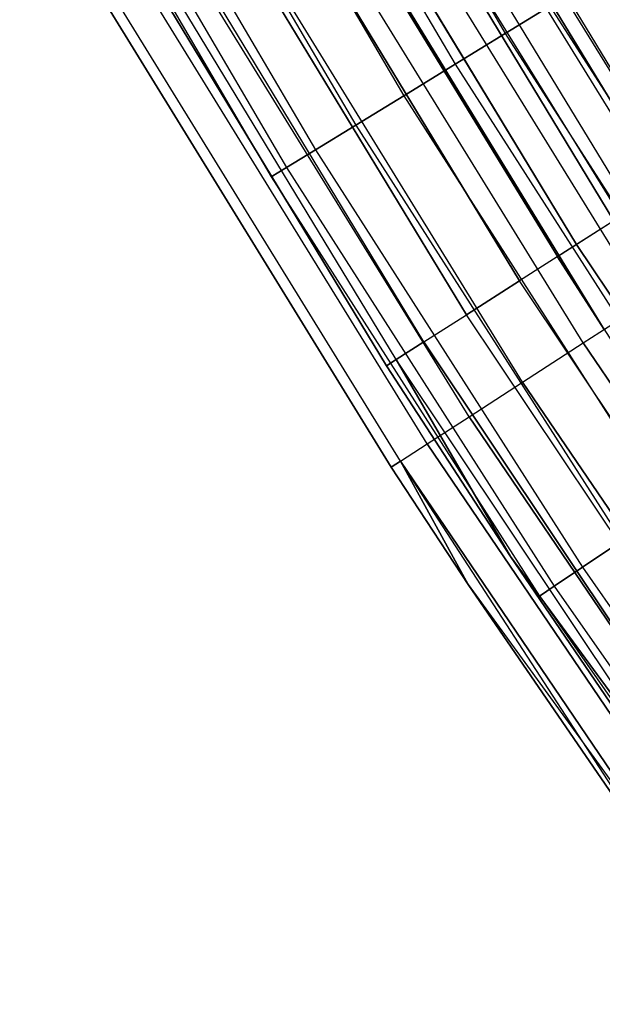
# Model space of a CAD drawing. Extents: x -175 to 175, y -175 to 175.
# Tile 43 of 130: x -109.04 to -103.29, y -73.46 to -63.75. Entities that reach past the tile are written whole.
import ezdxf

# ---------------------------------------------------------------- set-up
doc = ezdxf.new("R2010")
doc.units = 0
doc.header["$LTSCALE"] = 25.4
doc.layers.get('0').update_dxf_attribs({"linetype": 'CONTINUOUS'})

# ---------------------------------------------------------------- blocks, each defined once
blk = doc.blocks.new('SANTANA_PODLOGOWA_STL')
at = {"color": 0}
for p, q in [((-106.6795, -59.7434, 250.3581), (-104.2517, -63.8855, 250.3581)), ((-106.6795, -59.7434, 250.3581), (-104.2517, -63.8855, 250.3581)), ((-106.6795, -59.7434, 246.6346), (-104.2517, -63.8855, 246.6346)), ((-106.6795, -59.7434, 246.6346), (-104.2517, -63.8855, 246.6346)), ((-106.6795, -59.7434, 4.3581), (-104.2517, -63.8855, 4.3581)), ((-106.6795, -59.7434, 4.3581), (-104.2517, -63.8855, 4.3581)), ((-106.6795, -59.7434, 0.6346), (-104.2517, -63.8855, 0.6346)), ((-106.6795, -59.7434, 0.6346), (-104.2517, -63.8855, 0.6346)), ((-107.1866, -60.0274, 250.4908), (-104.7473, -64.1892, 250.4908)), ((-107.1866, -60.0274, 250.4908), (-104.7473, -64.1892, 250.4908)), ((-107.1866, -60.0274, 246.502), (-104.7473, -64.1892, 246.502)), ((-107.1866, -60.0274, 246.502), (-104.7473, -64.1892, 246.502)), ((-107.1866, -60.0274, 4.4908), (-104.7473, -64.1892, 4.4908)), ((-107.1866, -60.0274, 4.4908), (-104.7473, -64.1892, 4.4908)), ((-107.1866, -60.0274, 0.5019), (-104.7473, -64.1892, 0.5019)), ((-107.1866, -60.0274, 0.5019), (-104.7473, -64.1892, 0.5019)), ((-107.7053, -60.3179, 250.4462), (-105.2542, -64.4999, 250.4462)), ((-107.7053, -60.3179, 250.4462), (-105.2542, -64.4999, 250.4462)), ((-107.7053, -60.3179, 246.5465), (-105.2542, -64.4999, 246.5465)), ((-107.7053, -60.3179, 246.5465), (-105.2542, -64.4999, 246.5465)), ((-107.7053, -60.3179, 4.4462), (-105.2542, -64.4999, 4.4462)), ((-107.7053, -60.3179, 4.4462), (-105.2542, -64.4999, 4.4462)), ((-107.7053, -60.3179, 0.5465), (-105.2542, -64.4999, 0.5465)), ((-107.7053, -60.3179, 0.5465), (-105.2542, -64.4999, 0.5465)), ((-108.1895, -60.589, 250.2284), (-105.7274, -64.7898, 250.2284)), ((-108.1895, -60.589, 250.2284), (-105.7274, -64.7898, 250.2284)), ((-108.1895, -60.589, 246.7643), (-105.7274, -64.7898, 246.7643)), ((-108.1895, -60.589, 246.7643), (-105.7274, -64.7898, 246.7643)), ((-108.1895, -60.589, 4.2284), (-105.7274, -64.7898, 4.2284)), ((-108.1895, -60.589, 4.2284), (-105.7274, -64.7898, 4.2284)), ((-108.1895, -60.589, 0.7643), (-105.7274, -64.7898, 0.7643)), ((-108.1895, -60.589, 0.7643), (-105.7274, -64.7898, 0.7643)), ((-108.5962, -60.8168, 249.8567), (-106.1248, -65.0334, 249.8567)), ((-108.5962, -60.8168, 249.8567), (-106.1248, -65.0334, 249.8567)), ((-108.5962, -60.8168, 247.136), (-106.1248, -65.0334, 247.136)), ((-108.5962, -60.8168, 247.136), (-106.1248, -65.0334, 247.136)), ((-108.5962, -60.8168, 3.8567), (-106.1248, -65.0334, 3.8567)), ((-108.5962, -60.8168, 3.8567), (-106.1248, -65.0334, 3.8567)), ((-108.5962, -60.8168, 1.136), (-106.1248, -65.0334, 1.136)), ((-108.5962, -60.8168, 1.136), (-106.1248, -65.0334, 1.136)), ((-105.4412, -60.8765, 246.9327), (-102.6855, -65.4178, 246.9327)), ((-105.4412, -60.8765, 246.9327), (-102.6855, -65.4178, 246.9327)), ((-102.6855, -65.4178, 4.06), (-105.4412, -60.8765, 4.06)), ((-102.6855, -65.4178, 4.06), (-105.4412, -60.8765, 4.06)), ((-102.5444, -65.328, 249.9106), (-105.2964, -60.7929, 249.9106)), ((-102.5444, -65.328, 249.9106), (-105.2964, -60.7929, 249.9106)), ((-102.5444, -65.328, 1.0821), (-105.2964, -60.7929, 1.0821)), ((-102.5444, -65.328, 1.0821), (-105.2964, -60.7929, 1.0821)), ((-109.0425, -61.0667, 248.7944), (-106.561, -65.3007, 248.7944)), ((-109.0425, -61.0667, 248.1983), (-106.561, -65.3007, 248.1983)), ((-109.0425, -61.0667, 248.7944), (-106.561, -65.3007, 248.7944)), ((-109.0425, -61.0667, 248.1983), (-106.561, -65.3007, 248.1983)), ((-109.0425, -61.0667, 2.7944), (-106.561, -65.3007, 2.7944)), ((-109.0425, -61.0667, 2.1983), (-106.561, -65.3007, 2.1983)), ((-109.0425, -61.0667, 2.7944), (-106.561, -65.3007, 2.7944)), ((-109.0425, -61.0667, 2.1983), (-106.561, -65.3007, 2.1983)), ((-108.8892, -60.9809, 249.3641), (-106.4111, -65.2088, 249.3641)), ((-108.8892, -60.9809, 249.3641), (-106.4111, -65.2088, 249.3641)), ((-108.8892, -60.9809, 247.6286), (-106.4111, -65.2088, 247.6286)), ((-108.8892, -60.9809, 247.6286), (-106.4111, -65.2088, 247.6286)), ((-108.8892, -60.9809, 3.3641), (-106.4111, -65.2088, 3.3641)), ((-108.8892, -60.9809, 3.3641), (-106.4111, -65.2088, 3.3641)), ((-108.8892, -60.9809, 1.6286), (-106.4111, -65.2088, 1.6286)), ((-108.8892, -60.9809, 1.6286), (-106.4111, -65.2088, 1.6286)), ((-103.0053, -65.6216, 250.2983), (-105.7696, -61.0661, 250.2983)), ((-103.0053, -65.6216, 250.2983), (-105.7696, -61.0661, 250.2983)), ((-103.0053, -65.6216, 0.6944), (-105.7696, -61.0661, 0.6944)), ((-103.0053, -65.6216, 0.6944), (-105.7696, -61.0661, 0.6944)), ((-105.9491, -61.1697, 246.6086), (-103.18, -65.7329, 246.6086)), ((-105.9491, -61.1697, 246.6086), (-103.18, -65.7329, 246.6086)), ((-103.18, -65.7329, 4.3841), (-105.9491, -61.1697, 4.3841)), ((-103.18, -65.7329, 4.3841), (-105.9491, -61.1697, 4.3841)), ((-103.5483, -65.9675, 250.4838), (-106.3272, -61.388, 250.4838)), ((-103.5483, -65.9675, 250.4838), (-106.3272, -61.388, 250.4838)), ((-106.3272, -61.388, 0.5089), (-103.5483, -65.9675, 0.5089)), ((-106.3272, -61.388, 0.5089), (-103.5483, -65.9675, 0.5089)), ((-106.5211, -61.5, 246.4964), (-103.7371, -66.0879, 246.4964)), ((-106.5211, -61.5, 246.4964), (-103.7371, -66.0879, 246.4964)), ((-106.5211, -61.5, 4.4964), (-103.2773, -66.8042, 4.9964)), ((-106.5211, -61.5, 4.4964), (-103.2773, -66.8042, 4.9964)), ((-106.5211, -61.5, 4.4964), (-103.7371, -66.0879, 4.4964)), ((-106.5211, -61.5, 4.4964), (-103.7371, -66.0879, 4.4964)), ((-102.111, -66.0499, 246.4177), (-104.8764, -61.5646, 246.4177)), ((-102.111, -66.0499, 246.4177), (-104.8764, -61.5646, 246.4177)), ((-102.111, -66.0499, 4.575), (-104.8764, -61.5646, 4.575)), ((-102.111, -66.0499, 4.575), (-104.8764, -61.5646, 4.575)), ((-104.1125, -66.327, 250.4462), (-106.9065, -61.7225, 250.4462)), ((-104.1125, -66.327, 250.4462), (-106.9065, -61.7225, 250.4462)), ((-106.9065, -61.7225, 0.5465), (-104.1125, -66.327, 0.5465)), ((-106.9065, -61.7225, 0.5465), (-104.1125, -66.327, 0.5465)), ((-102.2877, -66.1642, 250.7012), (-105.0579, -61.6711, 250.7012)), ((-102.2877, -66.1642, 250.7012), (-105.0579, -61.6711, 250.7012)), ((-102.2877, -66.1642, 0.2916), (-105.0579, -61.6711, 0.2916)), ((-102.2877, -66.1642, 0.2916), (-105.0579, -61.6711, 0.2916)), ((-102.6679, -66.4101, 246.104), (-105.4483, -61.9003, 246.104)), ((-102.6679, -66.4101, 246.104), (-105.4483, -61.9003, 246.104)), ((-102.6679, -66.4101, 4.8887), (-105.4483, -61.9003, 4.8887)), ((-102.6679, -66.4101, 4.8887), (-105.4483, -61.9003, 4.8887)), ((-107.4426, -62.032, 250.1898), (-104.6346, -66.6596, 250.1898)), ((-107.4426, -62.032, 250.1898), (-104.6346, -66.6596, 250.1898)), ((-104.6346, -66.6596, 0.8029), (-107.4426, -62.032, 0.8029)), ((-104.6346, -66.6596, 0.8029), (-107.4426, -62.032, 0.8029)), ((-102.8677, -66.5393, 250.9483), (-105.6536, -62.0208, 250.9483)), ((-102.8677, -66.5393, 250.9483), (-105.6536, -62.0208, 250.9483)), ((-102.8677, -66.5393, 0.0444), (-105.6536, -62.0208, 0.0444)), ((-102.8677, -66.5393, 0.0444), (-105.6536, -62.0208, 0.0444)), ((-105.0559, -66.928, 249.7433), (-107.8753, -62.2818, 249.7433)), ((-105.0559, -66.928, 249.7433), (-107.8753, -62.2818, 249.7433)), ((-105.0559, -66.928, 1.2494), (-107.8753, -62.2818, 1.2494)), ((-105.0559, -66.928, 1.2494), (-107.8753, -62.2818, 1.2494)), ((-106.0742, -62.2677, 245.9964), (-103.7371, -66.0879, 246.4964)), ((-106.0742, -62.2677, 245.9964), (-103.7371, -66.0879, 246.4964)), ((-106.0742, -62.2677, 245.9964), (-103.2773, -66.8042, 245.9964)), ((-106.0742, -62.2677, 245.9964), (-103.2773, -66.8042, 245.9964)), ((-106.0742, -62.2677, 4.9964), (-103.2773, -66.8042, 4.9964)), ((-106.0742, -62.2677, 4.9964), (-103.2773, -66.8042, 4.9964)), ((-103.483, -66.9373, 250.9843), (-106.2855, -62.3917, 250.9843)), ((-103.483, -66.9373, 250.9843), (-106.2855, -62.3917, 250.9843)), ((-103.483, -66.9373, 0.0084), (-106.2855, -62.3917, 0.0084)), ((-103.483, -66.9373, 0.0084), (-106.2855, -62.3917, 0.0084)), ((-108.2532, -62.5, 248.4964), (-105.4239, -67.1625, 248.4964)), ((-105.4239, -67.1625, 2.4963), (-108.2532, -62.5, 2.4963)), ((-108.2532, -62.5, 248.4964), (-105.4239, -67.1625, 248.4964)), ((-105.4239, -67.1625, 2.4963), (-108.2532, -62.5, 2.4963)), ((-105.3293, -67.1021, 249.1569), (-108.156, -62.4439, 249.1569)), ((-105.3293, -67.1021, 249.1569), (-108.156, -62.4439, 249.1569)), ((-105.3293, -67.1021, 1.8358), (-108.156, -62.4439, 1.8358)), ((-105.3293, -67.1021, 1.8358), (-108.156, -62.4439, 1.8358)), ((-104.0806, -67.3239, 250.8061), (-106.8993, -62.752, 250.8061)), ((-104.0806, -67.3239, 250.8061), (-106.8993, -62.752, 250.8061)), ((-104.0806, -67.3239, 0.1867), (-106.8993, -62.752, 0.1867)), ((-104.0806, -67.3239, 0.1867), (-106.8993, -62.752, 0.1867)), ((-104.6089, -67.6656, 250.4289), (-107.4419, -63.0706, 250.4289)), ((-104.6089, -67.6656, 250.4289), (-107.4419, -63.0706, 250.4289)), ((-104.6089, -67.6656, 0.5638), (-107.4419, -63.0706, 0.5638)), ((-104.6089, -67.6656, 0.5638), (-107.4419, -63.0706, 0.5638)), ((-105.0226, -67.9332, 249.8853), (-107.8668, -63.32, 249.8853)), ((-105.0226, -67.9332, 249.8853), (-107.8668, -63.32, 249.8853)), ((-105.0226, -67.9332, 1.1074), (-107.8668, -63.32, 1.1074)), ((-105.0226, -67.9332, 1.1074), (-107.8668, -63.32, 1.1074)), ((-105.286, -68.1036, 249.2221), (-108.1373, -63.4788, 249.2221)), ((-105.286, -68.1036, 249.2221), (-108.1373, -63.4788, 249.2221)), ((-105.286, -68.1036, 1.7706), (-108.1373, -63.4788, 1.7706)), ((-105.286, -68.1036, 1.7706), (-108.1373, -63.4788, 1.7706)), ((-108.2302, -63.5333, 2.4963), (-105.3764, -68.1621, 2.4963)), ((-105.3764, -68.1621, 248.4964), (-108.2302, -63.5333, 248.4964)), ((-105.3764, -68.1621, 248.4964), (-108.2302, -63.5333, 248.4964)), ((-108.2302, -63.5333, 2.4963), (-105.3764, -68.1621, 2.4963)), ((-104.2517, -63.8855, 250.3581), (-103.8115, -63.6158, 250.06)), ((-104.2517, -63.8855, 250.3581), (-103.8115, -63.6158, 250.06)), ((-103.8115, -63.6158, 246.9327), (-104.2517, -63.8855, 246.6346)), ((-103.8115, -63.6158, 246.9327), (-104.2517, -63.8855, 246.6346)), ((-104.2517, -63.8855, 4.3581), (-103.8115, -63.6158, 4.06)), ((-104.2517, -63.8855, 4.3581), (-103.8115, -63.6158, 4.06)), ((-103.8115, -63.6158, 0.9327), (-104.2517, -63.8855, 0.6346)), ((-103.8115, -63.6158, 0.9327), (-104.2517, -63.8855, 0.6346)), ((-103.8115, -63.6158, 250.06), (-101.2339, -67.6424, 250.06)), ((-103.8115, -63.6158, 250.06), (-101.2339, -67.6424, 250.06)), ((-103.8115, -63.6158, 246.9327), (-101.2339, -67.6424, 246.9327)), ((-103.8115, -63.6158, 246.9327), (-101.2339, -67.6424, 246.9327)), ((-103.8115, -63.6158, 4.06), (-101.2339, -67.6424, 4.06)), ((-103.8115, -63.6158, 4.06), (-101.2339, -67.6424, 4.06)), ((-103.8115, -63.6158, 0.9327), (-101.2339, -67.6424, 0.9327)), ((-103.8115, -63.6158, 0.9327), (-101.2339, -67.6424, 0.9327)), ((-104.7473, -64.1892, 250.4908), (-104.2517, -63.8855, 250.3581)), ((-104.7473, -64.1892, 250.4908), (-104.2517, -63.8855, 250.3581)), ((-104.2517, -63.8855, 246.6346), (-104.7473, -64.1892, 246.502)), ((-104.2517, -63.8855, 246.6346), (-104.7473, -64.1892, 246.502)), ((-104.7473, -64.1892, 4.4908), (-104.2517, -63.8855, 4.3581)), ((-104.7473, -64.1892, 4.4908), (-104.2517, -63.8855, 4.3581)), ((-104.2517, -63.8855, 0.6346), (-104.7473, -64.1892, 0.5019)), ((-104.2517, -63.8855, 0.6346), (-104.7473, -64.1892, 0.5019)), ((-104.2517, -63.8855, 250.3581), (-101.6632, -67.9292, 250.3581)), ((-104.2517, -63.8855, 250.3581), (-101.6632, -67.9292, 250.3581)), ((-104.2517, -63.8855, 246.6346), (-101.6632, -67.9292, 246.6346)), ((-104.2517, -63.8855, 246.6346), (-101.6632, -67.9292, 246.6346)), ((-104.2517, -63.8855, 4.3581), (-101.6632, -67.9292, 4.3581)), ((-104.2517, -63.8855, 4.3581), (-101.6632, -67.9292, 4.3581)), ((-104.2517, -63.8855, 0.6346), (-101.6632, -67.9292, 0.6346)), ((-104.2517, -63.8855, 0.6346), (-101.6632, -67.9292, 0.6346)), ((-105.2542, -64.4999, 250.4462), (-104.7473, -64.1892, 250.4908)), ((-105.2542, -64.4999, 250.4462), (-104.7473, -64.1892, 250.4908)), ((-104.7473, -64.1892, 246.502), (-105.2542, -64.4999, 246.5465)), ((-104.7473, -64.1892, 246.502), (-105.2542, -64.4999, 246.5465)), ((-105.2542, -64.4999, 4.4462), (-104.7473, -64.1892, 4.4908)), ((-105.2542, -64.4999, 4.4462), (-104.7473, -64.1892, 4.4908)), ((-104.7473, -64.1892, 0.5019), (-105.2542, -64.4999, 0.5465)), ((-104.7473, -64.1892, 0.5019), (-105.2542, -64.4999, 0.5465)), ((-104.7473, -64.1892, 250.4908), (-102.1465, -68.2521, 250.4908)), ((-104.7473, -64.1892, 250.4908), (-102.1465, -68.2521, 250.4908)), ((-104.7473, -64.1892, 246.502), (-102.1465, -68.2521, 246.502)), ((-104.7473, -64.1892, 246.502), (-102.1465, -68.2521, 246.502)), ((-104.7473, -64.1892, 4.4908), (-102.1465, -68.2521, 4.4908)), ((-104.7473, -64.1892, 4.4908), (-102.1465, -68.2521, 4.4908)), ((-104.7473, -64.1892, 0.5019), (-102.1465, -68.2521, 0.5019)), ((-104.7473, -64.1892, 0.5019), (-102.1465, -68.2521, 0.5019)), ((-105.7274, -64.7898, 250.2284), (-105.2542, -64.4999, 250.4462)), ((-105.7274, -64.7898, 250.2284), (-105.2542, -64.4999, 250.4462)), ((-105.2542, -64.4999, 246.5465), (-105.7274, -64.7898, 246.7643)), ((-105.2542, -64.4999, 246.5465), (-105.7274, -64.7898, 246.7643)), ((-105.7274, -64.7898, 4.2284), (-105.2542, -64.4999, 4.4462)), ((-105.7274, -64.7898, 4.2284), (-105.2542, -64.4999, 4.4462)), ((-105.2542, -64.4999, 0.5465), (-105.7274, -64.7898, 0.7643)), ((-105.2542, -64.4999, 0.5465), (-105.7274, -64.7898, 0.7643)), ((-105.2542, -64.4999, 250.4462), (-102.6408, -68.5824, 250.4462)), ((-105.2542, -64.4999, 250.4462), (-102.6408, -68.5824, 250.4462)), ((-105.2542, -64.4999, 246.5465), (-102.6408, -68.5824, 246.5465)), ((-105.2542, -64.4999, 246.5465), (-102.6408, -68.5824, 246.5465)), ((-105.2542, -64.4999, 4.4462), (-102.6408, -68.5824, 4.4462)), ((-105.2542, -64.4999, 4.4462), (-102.6408, -68.5824, 4.4462)), ((-105.2542, -64.4999, 0.5465), (-102.6408, -68.5824, 0.5465)), ((-105.2542, -64.4999, 0.5465), (-102.6408, -68.5824, 0.5465)), ((-106.1248, -65.0334, 249.8567), (-105.7274, -64.7898, 250.2284)), ((-106.1248, -65.0334, 249.8567), (-105.7274, -64.7898, 250.2284)), ((-105.7274, -64.7898, 246.7643), (-106.1248, -65.0334, 247.136)), ((-105.7274, -64.7898, 246.7643), (-106.1248, -65.0334, 247.136)), ((-106.1248, -65.0334, 3.8567), (-105.7274, -64.7898, 4.2284)), ((-106.1248, -65.0334, 3.8567), (-105.7274, -64.7898, 4.2284)), ((-105.7274, -64.7898, 0.7643), (-106.1248, -65.0334, 1.136)), ((-105.7274, -64.7898, 0.7643), (-106.1248, -65.0334, 1.136)), ((-105.7274, -64.7898, 250.2284), (-103.1022, -68.8907, 250.2284)), ((-105.7274, -64.7898, 250.2284), (-103.1022, -68.8907, 250.2284)), ((-105.7274, -64.7898, 246.7643), (-103.1022, -68.8907, 246.7643)), ((-105.7274, -64.7898, 246.7643), (-103.1022, -68.8907, 246.7643)), ((-105.7274, -64.7898, 4.2284), (-103.1022, -68.8907, 4.2284)), ((-105.7274, -64.7898, 4.2284), (-103.1022, -68.8907, 4.2284)), ((-105.7274, -64.7898, 0.7643), (-103.1022, -68.8907, 0.7643)), ((-105.7274, -64.7898, 0.7643), (-103.1022, -68.8907, 0.7643)), ((-106.4111, -65.2088, 249.3641), (-106.1248, -65.0334, 249.8567)), ((-106.4111, -65.2088, 249.3641), (-106.1248, -65.0334, 249.8567)), ((-106.1248, -65.0334, 247.136), (-106.4111, -65.2088, 247.6286)), ((-106.1248, -65.0334, 247.136), (-106.4111, -65.2088, 247.6286)), ((-106.4111, -65.2088, 3.3641), (-106.1248, -65.0334, 3.8567)), ((-106.4111, -65.2088, 3.3641), (-106.1248, -65.0334, 3.8567)), ((-106.1248, -65.0334, 1.136), (-106.4111, -65.2088, 1.6286)), ((-106.1248, -65.0334, 1.136), (-106.4111, -65.2088, 1.6286)), ((-106.1248, -65.0334, 249.8567), (-103.4898, -69.1497, 249.8567)), ((-106.1248, -65.0334, 249.8567), (-103.4898, -69.1497, 249.8567)), ((-106.1248, -65.0334, 247.136), (-103.4898, -69.1497, 247.136)), ((-106.1248, -65.0334, 247.136), (-103.4898, -69.1497, 247.136)), ((-106.1248, -65.0334, 3.8567), (-103.4898, -69.1497, 3.8567)), ((-106.1248, -65.0334, 3.8567), (-103.4898, -69.1497, 3.8567)), ((-106.1248, -65.0334, 1.136), (-103.4898, -69.1497, 1.136)), ((-106.1248, -65.0334, 1.136), (-103.4898, -69.1497, 1.136)), ((-106.561, -65.3007, 248.7944), (-106.4111, -65.2088, 249.3641)), ((-106.561, -65.3007, 248.7944), (-106.4111, -65.2088, 249.3641)), ((-106.4111, -65.2088, 247.6286), (-106.561, -65.3007, 248.1983)), ((-106.4111, -65.2088, 247.6286), (-106.561, -65.3007, 248.1983)), ((-106.561, -65.3007, 2.7944), (-106.4111, -65.2088, 3.3641)), ((-106.561, -65.3007, 2.7944), (-106.4111, -65.2088, 3.3641)), ((-106.4111, -65.2088, 1.6286), (-106.561, -65.3007, 2.1983)), ((-106.4111, -65.2088, 1.6286), (-106.561, -65.3007, 2.1983)), ((-106.4111, -65.2088, 249.3641), (-103.769, -69.3362, 249.3641)), ((-106.4111, -65.2088, 249.3641), (-103.769, -69.3362, 249.3641)), ((-106.4111, -65.2088, 247.6286), (-103.769, -69.3362, 247.6286)), ((-106.4111, -65.2088, 247.6286), (-103.769, -69.3362, 247.6286)), ((-106.4111, -65.2088, 3.3641), (-103.769, -69.3362, 3.3641)), ((-106.4111, -65.2088, 3.3641), (-103.769, -69.3362, 3.3641)), ((-106.4111, -65.2088, 1.6286), (-103.769, -69.3362, 1.6286)), ((-106.4111, -65.2088, 1.6286), (-103.769, -69.3362, 1.6286)), ((-106.561, -65.3007, 248.7944), (-103.9151, -69.4339, 248.7944)), ((-106.561, -65.3007, 248.1983), (-106.561, -65.3007, 248.7944)), ((-106.561, -65.3007, 248.1983), (-103.9151, -69.4339, 248.1983)), ((-106.561, -65.3007, 248.7944), (-103.9151, -69.4339, 248.7944)), ((-106.561, -65.3007, 248.1983), (-106.561, -65.3007, 248.7944)), ((-106.561, -65.3007, 248.1983), (-103.9151, -69.4339, 248.1983)), ((-106.561, -65.3007, 2.7944), (-103.9151, -69.4339, 2.7944)), ((-106.561, -65.3007, 2.1983), (-106.561, -65.3007, 2.7944)), ((-106.561, -65.3007, 2.1983), (-103.9151, -69.4339, 2.1983)), ((-106.561, -65.3007, 2.7944), (-103.9151, -69.4339, 2.7944)), ((-106.561, -65.3007, 2.1983), (-106.561, -65.3007, 2.7944)), ((-106.561, -65.3007, 2.1983), (-103.9151, -69.4339, 2.1983)), ((-103.0053, -65.6216, 250.2983), (-103.5483, -65.9675, 250.4838)), ((-103.0053, -65.6216, 250.2983), (-103.5483, -65.9675, 250.4838)), ((-103.0053, -65.6216, 0.6944), (-103.5483, -65.9675, 0.5089)), ((-103.0053, -65.6216, 0.6944), (-103.5483, -65.9675, 0.5089)), ((-103.18, -65.7329, 246.6086), (-103.7371, -66.0879, 246.4964)), ((-103.18, -65.7329, 246.6086), (-103.7371, -66.0879, 246.4964)), ((-103.18, -65.7329, 4.3841), (-103.7371, -66.0879, 4.4964)), ((-103.18, -65.7329, 4.3841), (-103.7371, -66.0879, 4.4964)), ((-103.5483, -65.9675, 250.4838), (-104.1125, -66.327, 250.4462)), ((-103.5483, -65.9675, 250.4838), (-104.1125, -66.327, 250.4462)), ((-103.5483, -65.9675, 0.5089), (-104.1125, -66.327, 0.5465)), ((-103.5483, -65.9675, 0.5089), (-104.1125, -66.327, 0.5465)), ((-100.5723, -70.4215, 250.4838), (-103.5483, -65.9675, 250.4838)), ((-100.5723, -70.4215, 250.4838), (-103.5483, -65.9675, 250.4838)), ((-103.5483, -65.9675, 0.5089), (-100.5723, -70.4215, 0.5089)), ((-103.5483, -65.9675, 0.5089), (-100.5723, -70.4215, 0.5089)), ((-103.7371, -66.0879, 246.4964), (-103.1912, -66.9371, 246.4964)), ((-103.2773, -66.8042, 245.9964), (-103.7371, -66.0879, 246.4964)), ((-103.2773, -66.8042, 245.9964), (-103.7371, -66.0879, 246.4964)), ((-103.7371, -66.0879, 246.4964), (-103.1912, -66.9371, 246.4964)), ((-103.7371, -66.0879, 4.4964), (-103.2773, -66.8042, 4.9964)), ((-103.7371, -66.0879, 4.4964), (-103.2773, -66.8042, 4.9964)), ((-103.7371, -66.0879, 4.4964), (-103.1912, -66.9371, 4.4964)), ((-103.7371, -66.0879, 4.4964), (-103.1912, -66.9371, 4.4964)), ((-104.1125, -66.327, 250.4462), (-104.6346, -66.6596, 250.1898)), ((-104.1125, -66.327, 250.4462), (-104.6346, -66.6596, 250.1898)), ((-104.6346, -66.6596, 0.8029), (-104.1125, -66.327, 0.5465)), ((-104.6346, -66.6596, 0.8029), (-104.1125, -66.327, 0.5465)), ((-101.1203, -70.8052, 250.4462), (-104.1125, -66.327, 250.4462)), ((-101.1203, -70.8052, 250.4462), (-104.1125, -66.327, 250.4462)), ((-101.1203, -70.8052, 0.5465), (-104.1125, -66.327, 0.5465)), ((-101.1203, -70.8052, 0.5465), (-104.1125, -66.327, 0.5465)), ((-103.483, -66.9373, 250.9843), (-102.8677, -66.5393, 250.9483)), ((-103.483, -66.9373, 250.9843), (-102.8677, -66.5393, 250.9483)), ((-103.483, -66.9373, 0.0084), (-102.8677, -66.5393, 0.0444)), ((-103.483, -66.9373, 0.0084), (-102.8677, -66.5393, 0.0444)), ((-105.0559, -66.928, 249.7433), (-104.6346, -66.6596, 250.1898)), ((-105.0559, -66.928, 249.7433), (-104.6346, -66.6596, 250.1898)), ((-105.0559, -66.928, 1.2494), (-104.6346, -66.6596, 0.8029)), ((-105.0559, -66.928, 1.2494), (-104.6346, -66.6596, 0.8029)), ((-101.6273, -71.1602, 250.1898), (-104.6346, -66.6596, 250.1898)), ((-101.6273, -71.1602, 250.1898), (-104.6346, -66.6596, 250.1898)), ((-101.6273, -71.1602, 0.8029), (-104.6346, -66.6596, 0.8029)), ((-101.6273, -71.1602, 0.8029), (-104.6346, -66.6596, 0.8029)), ((-105.0559, -66.928, 249.7433), (-105.3293, -67.1021, 249.1569)), ((-105.0559, -66.928, 249.7433), (-105.3293, -67.1021, 249.1569)), ((-105.3293, -67.1021, 1.8358), (-105.0559, -66.928, 1.2494)), ((-105.3293, -67.1021, 1.8358), (-105.0559, -66.928, 1.2494)), ((-105.0559, -66.928, 249.7433), (-102.0366, -71.4468, 249.7433)), ((-105.0559, -66.928, 249.7433), (-102.0366, -71.4468, 249.7433)), ((-102.0366, -71.4468, 1.2494), (-105.0559, -66.928, 1.2494)), ((-102.0366, -71.4468, 1.2494), (-105.0559, -66.928, 1.2494)), ((-104.0806, -67.3239, 250.8061), (-103.483, -66.9373, 250.9843)), ((-104.0806, -67.3239, 250.8061), (-103.483, -66.9373, 250.9843)), ((-104.0806, -67.3239, 0.1867), (-103.483, -66.9373, 0.0084)), ((-104.0806, -67.3239, 0.1867), (-103.483, -66.9373, 0.0084)), ((-103.483, -66.9373, 250.9843), (-100.4862, -71.3573, 250.9843)), ((-103.483, -66.9373, 250.9843), (-100.4862, -71.3573, 250.9843)), ((-100.4862, -71.3573, 0.0084), (-103.483, -66.9373, 0.0084)), ((-100.4862, -71.3573, 0.0084), (-103.483, -66.9373, 0.0084)), ((-105.3293, -67.1021, 249.1569), (-105.4239, -67.1625, 248.4964)), ((-105.3293, -67.1021, 249.1569), (-105.4239, -67.1625, 248.4964)), ((-105.4239, -67.1625, 2.4963), (-105.3293, -67.1021, 1.8358)), ((-105.4239, -67.1625, 2.4963), (-105.3293, -67.1021, 1.8358)), ((-105.4239, -67.1625, 248.4964), (-105.4239, -67.1625, 2.4963)), ((-105.4239, -67.1625, 248.4964), (-105.4239, -67.1625, 2.4963)), ((-105.4239, -67.1625, 248.4964), (-104.2003, -69.0456, 248.4964)), ((-104.2003, -69.0456, 2.4963), (-105.4239, -67.1625, 2.4963)), ((-105.4239, -67.1625, 248.4964), (-104.2003, -69.0456, 248.4964)), ((-104.2003, -69.0456, 2.4963), (-105.4239, -67.1625, 2.4963)), ((-105.3293, -67.1021, 249.1569), (-104.2003, -69.0456, 248.4964)), ((-102.3021, -71.6327, 249.1569), (-105.3293, -67.1021, 249.1569)), ((-102.3021, -71.6327, 249.1569), (-105.3293, -67.1021, 249.1569)), ((-105.3293, -67.1021, 249.1569), (-104.2003, -69.0456, 248.4964)), ((-104.2003, -69.0456, 2.4963), (-105.3293, -67.1021, 1.8358)), ((-104.2003, -69.0456, 2.4963), (-105.3293, -67.1021, 1.8358)), ((-102.3021, -71.6327, 1.8358), (-105.3293, -67.1021, 1.8358)), ((-102.3021, -71.6327, 1.8358), (-105.3293, -67.1021, 1.8358)), ((-104.6089, -67.6656, 250.4289), (-104.0806, -67.3239, 250.8061)), ((-104.6089, -67.6656, 250.4289), (-104.0806, -67.3239, 250.8061)), ((-104.6089, -67.6656, 0.5638), (-104.0806, -67.3239, 0.1867)), ((-104.6089, -67.6656, 0.5638), (-104.0806, -67.3239, 0.1867)), ((-104.0806, -67.3239, 250.8061), (-101.0665, -71.7693, 250.8061)), ((-104.0806, -67.3239, 250.8061), (-101.0665, -71.7693, 250.8061)), ((-101.0665, -71.7693, 0.1867), (-104.0806, -67.3239, 0.1867)), ((-101.0665, -71.7693, 0.1867), (-104.0806, -67.3239, 0.1867)), ((-105.0226, -67.9332, 249.8853), (-104.6089, -67.6656, 250.4289)), ((-105.0226, -67.9332, 249.8853), (-104.6089, -67.6656, 250.4289)), ((-105.0226, -67.9332, 1.1074), (-104.6089, -67.6656, 0.5638)), ((-105.0226, -67.9332, 1.1074), (-104.6089, -67.6656, 0.5638)), ((-104.6089, -67.6656, 250.4289), (-101.5796, -72.1336, 250.4289)), ((-104.6089, -67.6656, 250.4289), (-101.5796, -72.1336, 250.4289)), ((-101.5796, -72.1336, 0.5638), (-104.6089, -67.6656, 0.5638)), ((-101.5796, -72.1336, 0.5638), (-104.6089, -67.6656, 0.5638)), ((-105.286, -68.1036, 249.2221), (-105.0226, -67.9332, 249.8853)), ((-105.286, -68.1036, 249.2221), (-105.0226, -67.9332, 249.8853)), ((-105.286, -68.1036, 1.7706), (-105.0226, -67.9332, 1.1074)), ((-105.286, -68.1036, 1.7706), (-105.0226, -67.9332, 1.1074)), ((-105.0226, -67.9332, 249.8853), (-101.9813, -72.4189, 249.8853)), ((-105.0226, -67.9332, 249.8853), (-101.9813, -72.4189, 249.8853)), ((-101.9813, -72.4189, 1.1074), (-105.0226, -67.9332, 1.1074)), ((-101.9813, -72.4189, 1.1074), (-105.0226, -67.9332, 1.1074)), ((-105.3764, -68.1621, 248.4964), (-105.286, -68.1036, 249.2221)), ((-105.3764, -68.1621, 248.4964), (-105.286, -68.1036, 249.2221)), ((-105.286, -68.1036, 1.7706), (-105.3764, -68.1621, 2.4963)), ((-105.286, -68.1036, 1.7706), (-105.3764, -68.1621, 2.4963)), ((-105.286, -68.1036, 249.2221), (-102.237, -72.6005, 249.2221)), ((-105.286, -68.1036, 249.2221), (-102.237, -72.6005, 249.2221)), ((-105.286, -68.1036, 249.2221), (-104.6171, -69.3218, 248.4964)), ((-105.286, -68.1036, 249.2221), (-104.6171, -69.3218, 248.4964)), ((-102.237, -72.6005, 1.7706), (-105.286, -68.1036, 1.7706)), ((-102.3248, -72.6628, 2.4963), (-105.286, -68.1036, 1.7706)), ((-102.237, -72.6005, 1.7706), (-105.286, -68.1036, 1.7706)), ((-102.3248, -72.6628, 2.4963), (-105.286, -68.1036, 1.7706)), ((-104.6171, -69.3218, 2.4963), (-105.286, -68.1036, 1.7706)), ((-104.6171, -69.3218, 2.4963), (-105.286, -68.1036, 1.7706)), ((-105.3764, -68.1621, 2.4963), (-105.3764, -68.1621, 248.4964)), ((-105.3764, -68.1621, 2.4963), (-105.3764, -68.1621, 248.4964)), ((-105.3764, -68.1621, 2.4963), (-104.6171, -69.3218, 2.4963)), ((-104.6171, -69.3218, 248.4964), (-105.3764, -68.1621, 248.4964)), ((-104.6171, -69.3218, 248.4964), (-105.3764, -68.1621, 248.4964)), ((-105.3764, -68.1621, 2.4963), (-104.6171, -69.3218, 2.4963)), ((-103.4898, -69.1497, 249.8567), (-103.1022, -68.8907, 250.2284)), ((-103.4898, -69.1497, 249.8567), (-103.1022, -68.8907, 250.2284)), ((-103.1022, -68.8907, 246.7643), (-103.4898, -69.1497, 247.136)), ((-103.1022, -68.8907, 246.7643), (-103.4898, -69.1497, 247.136)), ((-103.4898, -69.1497, 3.8567), (-103.1022, -68.8907, 4.2284)), ((-103.4898, -69.1497, 3.8567), (-103.1022, -68.8907, 4.2284)), ((-103.1022, -68.8907, 0.7643), (-103.4898, -69.1497, 1.136)), ((-103.1022, -68.8907, 0.7643), (-103.4898, -69.1497, 1.136)), ((-104.2003, -69.0456, 248.4964), (-104.2003, -69.0456, 2.4963)), ((-104.2003, -69.0456, 248.4964), (-104.2003, -69.0456, 2.4963)), ((-104.2003, -69.0456, 248.4964), (-102.394, -71.6971, 248.4964)), ((-102.394, -71.6971, 2.4963), (-104.2003, -69.0456, 2.4963)), ((-102.3021, -71.6327, 249.1569), (-104.2003, -69.0456, 248.4964)), ((-102.3021, -71.6327, 249.1569), (-104.2003, -69.0456, 248.4964)), ((-104.2003, -69.0456, 248.4964), (-102.394, -71.6971, 248.4964)), ((-104.2003, -69.0456, 2.4963), (-102.3021, -71.6327, 1.8358)), ((-104.2003, -69.0456, 2.4963), (-102.3021, -71.6327, 1.8358)), ((-102.394, -71.6971, 2.4963), (-104.2003, -69.0456, 2.4963)), ((-103.769, -69.3362, 249.3641), (-103.4898, -69.1497, 249.8567)), ((-103.769, -69.3362, 249.3641), (-103.4898, -69.1497, 249.8567)), ((-103.4898, -69.1497, 247.136), (-103.769, -69.3362, 247.6286)), ((-103.4898, -69.1497, 247.136), (-103.769, -69.3362, 247.6286)), ((-103.769, -69.3362, 3.3641), (-103.4898, -69.1497, 3.8567)), ((-103.769, -69.3362, 3.3641), (-103.4898, -69.1497, 3.8567)), ((-103.4898, -69.1497, 1.136), (-103.769, -69.3362, 1.6286)), ((-103.4898, -69.1497, 1.136), (-103.769, -69.3362, 1.6286)), ((-103.4898, -69.1497, 249.8567), (-100.6952, -73.1593, 249.8567)), ((-103.4898, -69.1497, 249.8567), (-100.6952, -73.1593, 249.8567)), ((-103.4898, -69.1497, 247.136), (-100.6952, -73.1593, 247.136)), ((-103.4898, -69.1497, 247.136), (-100.6952, -73.1593, 247.136)), ((-103.4898, -69.1497, 3.8567), (-100.6952, -73.1593, 3.8567)), ((-103.4898, -69.1497, 3.8567), (-100.6952, -73.1593, 3.8567)), ((-103.4898, -69.1497, 1.136), (-100.6952, -73.1593, 1.136)), ((-103.4898, -69.1497, 1.136), (-100.6952, -73.1593, 1.136)), ((-104.6171, -69.3218, 2.4963), (-104.6171, -69.3218, 248.4964)), ((-104.6171, -69.3218, 2.4963), (-104.6171, -69.3218, 248.4964)), ((-104.6171, -69.3218, 2.4963), (-102.3248, -72.6628, 2.4963)), ((-102.3248, -72.6628, 248.4964), (-104.6171, -69.3218, 248.4964)), ((-104.6171, -69.3218, 248.4964), (-102.237, -72.6005, 249.2221)), ((-102.3248, -72.6628, 248.4964), (-104.6171, -69.3218, 248.4964)), ((-104.6171, -69.3218, 248.4964), (-102.237, -72.6005, 249.2221)), ((-104.6171, -69.3218, 2.4963), (-102.3248, -72.6628, 2.4963)), ((-103.9151, -69.4339, 248.7944), (-103.769, -69.3362, 249.3641)), ((-103.9151, -69.4339, 248.7944), (-103.769, -69.3362, 249.3641)), ((-103.769, -69.3362, 247.6286), (-103.9151, -69.4339, 248.1983)), ((-103.769, -69.3362, 247.6286), (-103.9151, -69.4339, 248.1983)), ((-103.9151, -69.4339, 2.7944), (-103.769, -69.3362, 3.3641)), ((-103.9151, -69.4339, 2.7944), (-103.769, -69.3362, 3.3641)), ((-103.769, -69.3362, 1.6286), (-103.9151, -69.4339, 2.1983)), ((-103.769, -69.3362, 1.6286), (-103.9151, -69.4339, 2.1983)), ((-103.769, -69.3362, 249.3641), (-100.9669, -73.3567, 249.3641)), ((-103.769, -69.3362, 249.3641), (-100.9669, -73.3567, 249.3641)), ((-103.769, -69.3362, 247.6286), (-100.9669, -73.3567, 247.6286)), ((-103.769, -69.3362, 247.6286), (-100.9669, -73.3567, 247.6286)), ((-103.769, -69.3362, 3.3641), (-100.9669, -73.3567, 3.3641)), ((-103.769, -69.3362, 3.3641), (-100.9669, -73.3567, 3.3641)), ((-103.769, -69.3362, 1.6286), (-100.9669, -73.3567, 1.6286)), ((-103.769, -69.3362, 1.6286), (-100.9669, -73.3567, 1.6286)), ((-103.9151, -69.4339, 248.7944), (-101.109, -73.46, 248.7944)), ((-103.9151, -69.4339, 248.1983), (-103.9151, -69.4339, 248.7944)), ((-103.9151, -69.4339, 248.1983), (-101.109, -73.46, 248.1983)), ((-103.9151, -69.4339, 248.7944), (-101.109, -73.46, 248.7944)), ((-103.9151, -69.4339, 248.1983), (-103.9151, -69.4339, 248.7944)), ((-103.9151, -69.4339, 248.1983), (-101.109, -73.46, 248.1983)), ((-103.9151, -69.4339, 2.7944), (-101.109, -73.46, 2.7944)), ((-103.9151, -69.4339, 2.1983), (-103.9151, -69.4339, 2.7944)), ((-103.9151, -69.4339, 2.1983), (-101.109, -73.46, 2.1983)), ((-103.9151, -69.4339, 2.7944), (-101.109, -73.46, 2.7944)), ((-103.9151, -69.4339, 2.1983), (-103.9151, -69.4339, 2.7944)), ((-103.9151, -69.4339, 2.1983), (-101.109, -73.46, 2.1983))]:
    blk.add_line(p, q, dxfattribs=at)

msp = doc.modelspace()

# ---------------------------------------------------------------- block references
at = {"color": 253}
msp.add_blockref('SANTANA_PODLOGOWA_STL', (0, 0), dxfattribs=at)

doc.saveas('drawing.dxf')
